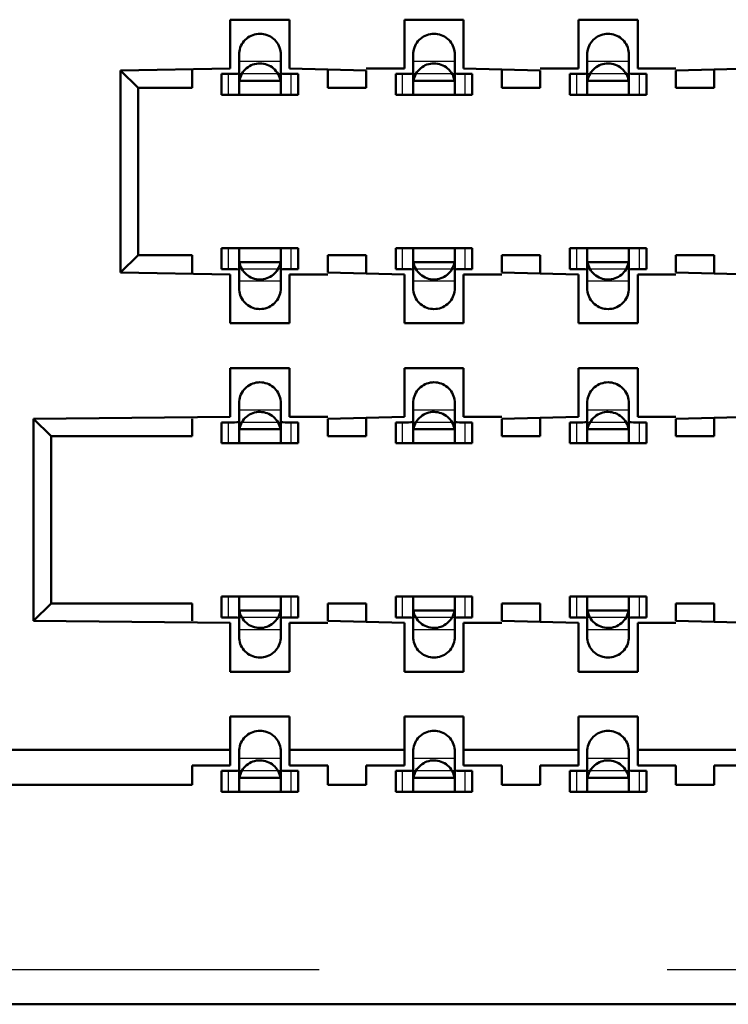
# Model space of a CAD drawing. Header units: inches. Extents: x -1.57 to 1.57, y -0.29 to 0.29.
# Tile 2 of 45: x -1.29 to -1.09, y -0.29 to -0.01. Entities that reach past the tile are written whole.
import ezdxf

# ---------------------------------------------------------------- set-up
doc = ezdxf.new("R2010")
doc.units = ezdxf.units.IN
doc.header["$MEASUREMENT"] = 0
doc.linetypes.add('Dashed', pattern=[2, 1, -1])
for name, color, linetype, lineweight in [('AM_0', 7, 'Continuous', 50), ('AM_4', 3, 'Continuous', 25), ('AM_9', 6, 'Dashed', 25)]:
    doc.layers.add(name, color=color, linetype=linetype, lineweight=lineweight)

# ---------------------------------------------------------------- blocks, each defined once
blk = doc.blocks.new('3_SEAM_50_03_5_L_10_1_A_K_TR_conn_0_in_SEAM_50_03_5_S_10_2_A_K_TR_4')
at = {"layer": 'AM_0', "ltscale": 0.006065}
for p, q in [((-1.231, -0.02785), (-1.231, -0.01651)), ((-1.219, -0.01651), (-1.219, -0.02785)), ((-1.181, -0.02785), (-1.181, -0.01651)), ((-1.169, -0.01651), (-1.169, -0.02785)), ((-1.131, -0.02785), (-1.131, -0.01651)), ((-1.119, -0.01651), (-1.119, -0.02785)), ((-1.23228, -0.022), (-1.236, -0.022)), ((-1.236, -0.028), (-1.236, -0.022)), ((-1.214, -0.022), (-1.21772, -0.022)), ((-1.214, -0.028), (-1.214, -0.022)), ((-1.18228, -0.022), (-1.186, -0.022)), ((-1.186, -0.028), (-1.186, -0.022)), ((-1.164, -0.022), (-1.16772, -0.022)), ((-1.164, -0.028), (-1.164, -0.022)), ((-1.13228, -0.022), (-1.136, -0.022)), ((-1.136, -0.028), (-1.136, -0.022)), ((-1.114, -0.022), (-1.11772, -0.022)), ((-1.114, -0.028), (-1.114, -0.022)), ((-1.21908, -0.024), (-1.23092, -0.024)), ((-1.16908, -0.024), (-1.18092, -0.024)), ((-1.11908, -0.024), (-1.13092, -0.024)), ((-1.236, -0.028), (-1.214, -0.028)), ((-1.186, -0.028), (-1.164, -0.028)), ((-1.136, -0.028), (-1.114, -0.028)), ((-1.214, -0.072), (-1.236, -0.072)), ((-1.236, -0.078), (-1.236, -0.072)), ((-1.231, -0.08349), (-1.231, -0.07215)), ((-1.219, -0.07215), (-1.219, -0.08349)), ((-1.214, -0.078), (-1.214, -0.072)), ((-1.186, -0.078), (-1.186, -0.072)), ((-1.164, -0.072), (-1.186, -0.072)), ((-1.181, -0.08349), (-1.181, -0.07215)), ((-1.169, -0.07215), (-1.169, -0.08349)), ((-1.164, -0.078), (-1.164, -0.072)), ((-1.136, -0.078), (-1.136, -0.072)), ((-1.114, -0.072), (-1.136, -0.072)), ((-1.131, -0.08349), (-1.131, -0.07215)), ((-1.119, -0.07215), (-1.119, -0.08349)), ((-1.114, -0.078), (-1.114, -0.072)), ((-1.21908, -0.076), (-1.23092, -0.076)), ((-1.16908, -0.076), (-1.18092, -0.076)), ((-1.11908, -0.076), (-1.13092, -0.076)), ((-1.236, -0.078), (-1.23228, -0.078)), ((-1.21772, -0.078), (-1.214, -0.078)), ((-1.186, -0.078), (-1.18228, -0.078)), ((-1.16772, -0.078), (-1.164, -0.078)), ((-1.136, -0.078), (-1.13228, -0.078)), ((-1.11772, -0.078), (-1.114, -0.078)), ((-1.231, -0.12785), (-1.231, -0.11651)), ((-1.219, -0.11651), (-1.219, -0.12785)), ((-1.181, -0.12785), (-1.181, -0.11651)), ((-1.169, -0.11651), (-1.169, -0.12785)), ((-1.131, -0.12785), (-1.131, -0.11651)), ((-1.119, -0.11651), (-1.119, -0.12785)), ((-1.23228, -0.122), (-1.236, -0.122)), ((-1.236, -0.128), (-1.236, -0.122)), ((-1.21908, -0.124), (-1.23092, -0.124)), ((-1.214, -0.122), (-1.21772, -0.122)), ((-1.214, -0.128), (-1.214, -0.122)), ((-1.18228, -0.122), (-1.186, -0.122)), ((-1.186, -0.128), (-1.186, -0.122)), ((-1.16908, -0.124), (-1.18092, -0.124)), ((-1.164, -0.122), (-1.16772, -0.122)), ((-1.164, -0.128), (-1.164, -0.122)), ((-1.13228, -0.122), (-1.136, -0.122)), ((-1.136, -0.128), (-1.136, -0.122)), ((-1.11908, -0.124), (-1.13092, -0.124)), ((-1.114, -0.122), (-1.11772, -0.122)), ((-1.114, -0.128), (-1.114, -0.122)), ((-1.236, -0.128), (-1.214, -0.128)), ((-1.186, -0.128), (-1.164, -0.128)), ((-1.136, -0.128), (-1.114, -0.128)), ((-1.214, -0.172), (-1.236, -0.172)), ((-1.236, -0.178), (-1.236, -0.172)), ((-1.231, -0.18349), (-1.231, -0.17215)), ((-1.219, -0.17215), (-1.219, -0.18349)), ((-1.214, -0.178), (-1.214, -0.172)), ((-1.164, -0.172), (-1.186, -0.172)), ((-1.186, -0.178), (-1.186, -0.172)), ((-1.181, -0.18349), (-1.181, -0.17215)), ((-1.169, -0.17215), (-1.169, -0.18349)), ((-1.164, -0.178), (-1.164, -0.172)), ((-1.136, -0.178), (-1.136, -0.172)), ((-1.114, -0.172), (-1.136, -0.172)), ((-1.131, -0.18349), (-1.131, -0.17215)), ((-1.119, -0.17215), (-1.119, -0.18349)), ((-1.114, -0.178), (-1.114, -0.172)), ((-1.236, -0.178), (-1.23228, -0.178)), ((-1.21908, -0.176), (-1.23092, -0.176)), ((-1.21772, -0.178), (-1.214, -0.178)), ((-1.186, -0.178), (-1.18228, -0.178)), ((-1.16908, -0.176), (-1.18092, -0.176)), ((-1.16772, -0.178), (-1.164, -0.178)), ((-1.136, -0.178), (-1.13228, -0.178)), ((-1.11908, -0.176), (-1.13092, -0.176)), ((-1.11772, -0.178), (-1.114, -0.178)), ((-1.231, -0.22785), (-1.231, -0.21651)), ((-1.219, -0.21651), (-1.219, -0.22785)), ((-1.181, -0.22785), (-1.181, -0.21651)), ((-1.169, -0.21651), (-1.169, -0.22785)), ((-1.131, -0.22785), (-1.131, -0.21651)), ((-1.119, -0.21651), (-1.119, -0.22785)), ((-1.23228, -0.222), (-1.236, -0.222)), ((-1.236, -0.228), (-1.236, -0.222)), ((-1.214, -0.222), (-1.21772, -0.222)), ((-1.214, -0.228), (-1.214, -0.222)), ((-1.18228, -0.222), (-1.186, -0.222)), ((-1.186, -0.228), (-1.186, -0.222)), ((-1.164, -0.222), (-1.16772, -0.222)), ((-1.164, -0.228), (-1.164, -0.222)), ((-1.13228, -0.222), (-1.136, -0.222)), ((-1.136, -0.228), (-1.136, -0.222)), ((-1.114, -0.222), (-1.11772, -0.222)), ((-1.114, -0.228), (-1.114, -0.222)), ((-1.21908, -0.224), (-1.23092, -0.224)), ((-1.16908, -0.224), (-1.18092, -0.224)), ((-1.11908, -0.224), (-1.13092, -0.224)), ((-1.236, -0.228), (-1.214, -0.228)), ((-1.186, -0.228), (-1.164, -0.228)), ((-1.136, -0.228), (-1.114, -0.228))]:
    blk.add_line(p, q, dxfattribs=at)
for points in [[(-1.231, -0.01651), (-1.23098, -0.01599), (-1.23091, -0.01547), (-1.2308, -0.01496), (-1.23064, -0.01446), (-1.23044, -0.01398), (-1.2302, -0.01351), (-1.22991, -0.01307), (-1.2296, -0.01266), (-1.22924, -0.01227), (-1.22886, -0.01192), (-1.22844, -0.0116), (-1.228, -0.01132), (-1.22754, -0.01108), (-1.22705, -0.01088), (-1.22655, -0.01072), (-1.22604, -0.01061), (-1.22552, -0.01054), (-1.225, -0.01051), (-1.22448, -0.01054), (-1.22396, -0.01061), (-1.22345, -0.01072), (-1.22295, -0.01088), (-1.22246, -0.01108), (-1.222, -0.01132), (-1.22156, -0.0116), (-1.22114, -0.01192), (-1.22076, -0.01227), (-1.2204, -0.01266), (-1.22009, -0.01307), (-1.2198, -0.01351), (-1.21956, -0.01398), (-1.21936, -0.01446), (-1.2192, -0.01496), (-1.21909, -0.01547), (-1.21902, -0.01599), (-1.219, -0.01651)], [(-1.181, -0.01651), (-1.18098, -0.01599), (-1.18091, -0.01547), (-1.1808, -0.01496), (-1.18064, -0.01446), (-1.18044, -0.01398), (-1.1802, -0.01351), (-1.17991, -0.01307), (-1.1796, -0.01266), (-1.17924, -0.01227), (-1.17886, -0.01192), (-1.17844, -0.0116), (-1.178, -0.01132), (-1.17754, -0.01108), (-1.17705, -0.01088), (-1.17655, -0.01072), (-1.17604, -0.01061), (-1.17552, -0.01054), (-1.175, -0.01051), (-1.17448, -0.01054), (-1.17396, -0.01061), (-1.17345, -0.01072), (-1.17295, -0.01088), (-1.17246, -0.01108), (-1.172, -0.01132), (-1.17156, -0.0116), (-1.17114, -0.01192), (-1.17076, -0.01227), (-1.1704, -0.01266), (-1.17009, -0.01307), (-1.1698, -0.01351), (-1.16956, -0.01398), (-1.16936, -0.01446), (-1.1692, -0.01496), (-1.16909, -0.01547), (-1.16902, -0.01599), (-1.169, -0.01651)], [(-1.131, -0.01651), (-1.13098, -0.01599), (-1.13091, -0.01547), (-1.1308, -0.01496), (-1.13064, -0.01446), (-1.13044, -0.01398), (-1.1302, -0.01351), (-1.12991, -0.01307), (-1.1296, -0.01266), (-1.12924, -0.01227), (-1.12886, -0.01192), (-1.12844, -0.0116), (-1.128, -0.01132), (-1.12754, -0.01108), (-1.12705, -0.01088), (-1.12655, -0.01072), (-1.12604, -0.01061), (-1.12552, -0.01054), (-1.125, -0.01051), (-1.12448, -0.01054), (-1.12396, -0.01061), (-1.12345, -0.01072), (-1.12295, -0.01088), (-1.12246, -0.01108), (-1.122, -0.01132), (-1.12156, -0.0116), (-1.12114, -0.01192), (-1.12076, -0.01227), (-1.1204, -0.01266), (-1.12009, -0.01307), (-1.1198, -0.01351), (-1.11956, -0.01398), (-1.11936, -0.01446), (-1.1192, -0.01496), (-1.11909, -0.01547), (-1.11902, -0.01599), (-1.119, -0.01651)], [(-1.21908, -0.024), (-1.21919, -0.02349), (-1.21935, -0.02299), (-1.21954, -0.0225), (-1.21978, -0.02204), (-1.22006, -0.02159), (-1.22038, -0.02118), (-1.22073, -0.02079), (-1.22111, -0.02043), (-1.22152, -0.02011), (-1.22196, -0.01983), (-1.22243, -0.01958), (-1.22291, -0.01938), (-1.22341, -0.01922), (-1.22392, -0.0191), (-1.22443, -0.01903), (-1.22496, -0.019), (-1.22548, -0.01902), (-1.226, -0.01908), (-1.22651, -0.01919), (-1.22701, -0.01935), (-1.2275, -0.01954), (-1.22796, -0.01978), (-1.22841, -0.02006), (-1.22882, -0.02038), (-1.22921, -0.02073), (-1.22957, -0.02111), (-1.22989, -0.02152), (-1.23017, -0.02196), (-1.23042, -0.02243), (-1.23062, -0.02291), (-1.23078, -0.02341), (-1.2309, -0.02392), (-1.23092, -0.024)], [(-1.16908, -0.024), (-1.16919, -0.02349), (-1.16935, -0.02299), (-1.16954, -0.0225), (-1.16978, -0.02204), (-1.17006, -0.02159), (-1.17038, -0.02118), (-1.17073, -0.02079), (-1.17111, -0.02043), (-1.17152, -0.02011), (-1.17196, -0.01983), (-1.17243, -0.01958), (-1.17291, -0.01938), (-1.17341, -0.01922), (-1.17392, -0.0191), (-1.17443, -0.01903), (-1.17496, -0.019), (-1.17548, -0.01902), (-1.176, -0.01908), (-1.17651, -0.01919), (-1.17701, -0.01935), (-1.1775, -0.01954), (-1.17796, -0.01978), (-1.17841, -0.02006), (-1.17882, -0.02038), (-1.17921, -0.02073), (-1.17957, -0.02111), (-1.17989, -0.02152), (-1.18017, -0.02196), (-1.18042, -0.02243), (-1.18062, -0.02291), (-1.18078, -0.02341), (-1.1809, -0.02392), (-1.18092, -0.024)], [(-1.11908, -0.024), (-1.11919, -0.02349), (-1.11935, -0.02299), (-1.11954, -0.0225), (-1.11978, -0.02204), (-1.12006, -0.02159), (-1.12038, -0.02118), (-1.12073, -0.02079), (-1.12111, -0.02043), (-1.12152, -0.02011), (-1.12196, -0.01983), (-1.12243, -0.01958), (-1.12291, -0.01938), (-1.12341, -0.01922), (-1.12392, -0.0191), (-1.12443, -0.01903), (-1.12496, -0.019), (-1.12548, -0.01902), (-1.126, -0.01908), (-1.12651, -0.01919), (-1.12701, -0.01935), (-1.1275, -0.01954), (-1.12796, -0.01978), (-1.12841, -0.02006), (-1.12882, -0.02038), (-1.12921, -0.02073), (-1.12957, -0.02111), (-1.12989, -0.02152), (-1.13017, -0.02196), (-1.13042, -0.02243), (-1.13062, -0.02291), (-1.13078, -0.02341), (-1.1309, -0.02392), (-1.13092, -0.024)], [(-1.23228, -0.022), (-1.23157, -0.02198), (-1.23113, -0.02189), (-1.231, -0.02175)], [(-1.219, -0.02175), (-1.21884, -0.02191), (-1.21837, -0.02198), (-1.21772, -0.022)], [(-1.18228, -0.022), (-1.18157, -0.02198), (-1.18113, -0.02189), (-1.181, -0.02175)], [(-1.169, -0.02175), (-1.16884, -0.02191), (-1.16837, -0.02198), (-1.16772, -0.022)], [(-1.13228, -0.022), (-1.13157, -0.02198), (-1.13113, -0.02189), (-1.131, -0.02175)], [(-1.119, -0.02175), (-1.11884, -0.02191), (-1.11837, -0.02198), (-1.11772, -0.022)], [(-1.23211, -0.028), (-1.23145, -0.02798), (-1.23107, -0.02792), (-1.231, -0.02785)], [(-1.219, -0.02785), (-1.21883, -0.02795), (-1.21835, -0.02799), (-1.21789, -0.028)], [(-1.18211, -0.028), (-1.18145, -0.02798), (-1.18107, -0.02792), (-1.181, -0.02785)], [(-1.169, -0.02785), (-1.16883, -0.02795), (-1.16835, -0.02799), (-1.16789, -0.028)], [(-1.13211, -0.028), (-1.13145, -0.02798), (-1.13107, -0.02792), (-1.131, -0.02785)], [(-1.119, -0.02785), (-1.11883, -0.02795), (-1.11835, -0.02799), (-1.11789, -0.028)], [(-1.231, -0.07215), (-1.23117, -0.07205), (-1.23165, -0.07201), (-1.23211, -0.072)], [(-1.21789, -0.072), (-1.21855, -0.07202), (-1.21893, -0.07208), (-1.219, -0.07215)], [(-1.181, -0.07215), (-1.18117, -0.07205), (-1.18165, -0.07201), (-1.18211, -0.072)], [(-1.16789, -0.072), (-1.16855, -0.07202), (-1.16893, -0.07208), (-1.169, -0.07215)], [(-1.131, -0.07215), (-1.13117, -0.07205), (-1.13165, -0.07201), (-1.13211, -0.072)], [(-1.11789, -0.072), (-1.11855, -0.07202), (-1.11893, -0.07208), (-1.119, -0.07215)], [(-1.23092, -0.076), (-1.23081, -0.07651), (-1.23065, -0.07701), (-1.23046, -0.0775), (-1.23022, -0.07796), (-1.22994, -0.07841), (-1.22962, -0.07882), (-1.22927, -0.07921), (-1.22889, -0.07957), (-1.22848, -0.07989), (-1.22804, -0.08017), (-1.22757, -0.08042), (-1.22709, -0.08062), (-1.22659, -0.08078), (-1.22608, -0.0809), (-1.22557, -0.08097), (-1.22504, -0.081), (-1.22452, -0.08098), (-1.224, -0.08092), (-1.22349, -0.08081), (-1.22299, -0.08065), (-1.2225, -0.08046), (-1.22204, -0.08022), (-1.22159, -0.07994), (-1.22118, -0.07962), (-1.22079, -0.07927), (-1.22043, -0.07889), (-1.22011, -0.07848), (-1.21983, -0.07804), (-1.21958, -0.07757), (-1.21938, -0.07709), (-1.21922, -0.07659), (-1.2191, -0.07608), (-1.21908, -0.076)], [(-1.18092, -0.076), (-1.18081, -0.07651), (-1.18065, -0.07701), (-1.18046, -0.0775), (-1.18022, -0.07796), (-1.17994, -0.07841), (-1.17962, -0.07882), (-1.17927, -0.07921), (-1.17889, -0.07957), (-1.17848, -0.07989), (-1.17804, -0.08017), (-1.17757, -0.08042), (-1.17709, -0.08062), (-1.17659, -0.08078), (-1.17608, -0.0809), (-1.17557, -0.08097), (-1.17504, -0.081), (-1.17452, -0.08098), (-1.174, -0.08092), (-1.17349, -0.08081), (-1.17299, -0.08065), (-1.1725, -0.08046), (-1.17204, -0.08022), (-1.17159, -0.07994), (-1.17118, -0.07962), (-1.17079, -0.07927), (-1.17043, -0.07889), (-1.17011, -0.07848), (-1.16983, -0.07804), (-1.16958, -0.07757), (-1.16938, -0.07709), (-1.16922, -0.07659), (-1.1691, -0.07608), (-1.16908, -0.076)], [(-1.13092, -0.076), (-1.13081, -0.07651), (-1.13065, -0.07701), (-1.13046, -0.0775), (-1.13022, -0.07796), (-1.12994, -0.07841), (-1.12962, -0.07882), (-1.12927, -0.07921), (-1.12889, -0.07957), (-1.12848, -0.07989), (-1.12804, -0.08017), (-1.12757, -0.08042), (-1.12709, -0.08062), (-1.12659, -0.08078), (-1.12608, -0.0809), (-1.12557, -0.08097), (-1.12504, -0.081), (-1.12452, -0.08098), (-1.124, -0.08092), (-1.12349, -0.08081), (-1.12299, -0.08065), (-1.1225, -0.08046), (-1.12204, -0.08022), (-1.12159, -0.07994), (-1.12118, -0.07962), (-1.12079, -0.07927), (-1.12043, -0.07889), (-1.12011, -0.07848), (-1.11983, -0.07804), (-1.11958, -0.07757), (-1.11938, -0.07709), (-1.11922, -0.07659), (-1.1191, -0.07608), (-1.11908, -0.076)], [(-1.231, -0.07825), (-1.23116, -0.07809), (-1.23163, -0.07802), (-1.23228, -0.078)], [(-1.21772, -0.078), (-1.21843, -0.07802), (-1.21887, -0.07811), (-1.219, -0.07825)], [(-1.181, -0.07825), (-1.18116, -0.07809), (-1.18163, -0.07802), (-1.18228, -0.078)], [(-1.16772, -0.078), (-1.16843, -0.07802), (-1.16887, -0.07811), (-1.169, -0.07825)], [(-1.131, -0.07825), (-1.13116, -0.07809), (-1.13163, -0.07802), (-1.13228, -0.078)], [(-1.11772, -0.078), (-1.11843, -0.07802), (-1.11887, -0.07811), (-1.119, -0.07825)], [(-1.219, -0.08349), (-1.21902, -0.08401), (-1.21909, -0.08453), (-1.2192, -0.08504), (-1.21936, -0.08554), (-1.21956, -0.08602), (-1.2198, -0.08649), (-1.22009, -0.08693), (-1.2204, -0.08734), (-1.22076, -0.08773), (-1.22114, -0.08808), (-1.22156, -0.0884), (-1.222, -0.08868), (-1.22246, -0.08892), (-1.22295, -0.08912), (-1.22345, -0.08928), (-1.22396, -0.08939), (-1.22448, -0.08946), (-1.225, -0.08949), (-1.22552, -0.08946), (-1.22604, -0.08939), (-1.22655, -0.08928), (-1.22705, -0.08912), (-1.22754, -0.08892), (-1.228, -0.08868), (-1.22844, -0.0884), (-1.22886, -0.08808), (-1.22924, -0.08773), (-1.2296, -0.08734), (-1.22991, -0.08693), (-1.2302, -0.08649), (-1.23044, -0.08602), (-1.23064, -0.08554), (-1.2308, -0.08504), (-1.23091, -0.08453), (-1.23098, -0.08401), (-1.231, -0.08349)], [(-1.169, -0.08349), (-1.16902, -0.08401), (-1.16909, -0.08453), (-1.1692, -0.08504), (-1.16936, -0.08554), (-1.16956, -0.08602), (-1.1698, -0.08649), (-1.17009, -0.08693), (-1.1704, -0.08734), (-1.17076, -0.08773), (-1.17114, -0.08808), (-1.17156, -0.0884), (-1.172, -0.08868), (-1.17246, -0.08892), (-1.17295, -0.08912), (-1.17345, -0.08928), (-1.17396, -0.08939), (-1.17448, -0.08946), (-1.175, -0.08949), (-1.17552, -0.08946), (-1.17604, -0.08939), (-1.17655, -0.08928), (-1.17705, -0.08912), (-1.17754, -0.08892), (-1.178, -0.08868), (-1.17844, -0.0884), (-1.17886, -0.08808), (-1.17924, -0.08773), (-1.1796, -0.08734), (-1.17991, -0.08693), (-1.1802, -0.08649), (-1.18044, -0.08602), (-1.18064, -0.08554), (-1.1808, -0.08504), (-1.18091, -0.08453), (-1.18098, -0.08401), (-1.181, -0.08349)], [(-1.119, -0.08349), (-1.11902, -0.08401), (-1.11909, -0.08453), (-1.1192, -0.08504), (-1.11936, -0.08554), (-1.11956, -0.08602), (-1.1198, -0.08649), (-1.12009, -0.08693), (-1.1204, -0.08734), (-1.12076, -0.08773), (-1.12114, -0.08808), (-1.12156, -0.0884), (-1.122, -0.08868), (-1.12246, -0.08892), (-1.12295, -0.08912), (-1.12345, -0.08928), (-1.12396, -0.08939), (-1.12448, -0.08946), (-1.125, -0.08949), (-1.12552, -0.08946), (-1.12604, -0.08939), (-1.12655, -0.08928), (-1.12705, -0.08912), (-1.12754, -0.08892), (-1.128, -0.08868), (-1.12844, -0.0884), (-1.12886, -0.08808), (-1.12924, -0.08773), (-1.1296, -0.08734), (-1.12991, -0.08693), (-1.1302, -0.08649), (-1.13044, -0.08602), (-1.13064, -0.08554), (-1.1308, -0.08504), (-1.13091, -0.08453), (-1.13098, -0.08401), (-1.131, -0.08349)], [(-1.231, -0.11651), (-1.23098, -0.11599), (-1.23091, -0.11547), (-1.2308, -0.11496), (-1.23064, -0.11446), (-1.23044, -0.11398), (-1.2302, -0.11351), (-1.22991, -0.11307), (-1.2296, -0.11266), (-1.22924, -0.11227), (-1.22886, -0.11192), (-1.22844, -0.1116), (-1.228, -0.11132), (-1.22754, -0.11108), (-1.22705, -0.11088), (-1.22655, -0.11072), (-1.22604, -0.11061), (-1.22552, -0.11054), (-1.225, -0.11051), (-1.22448, -0.11054), (-1.22396, -0.11061), (-1.22345, -0.11072), (-1.22295, -0.11088), (-1.22246, -0.11108), (-1.222, -0.11132), (-1.22156, -0.1116), (-1.22114, -0.11192), (-1.22076, -0.11227), (-1.2204, -0.11266), (-1.22009, -0.11307), (-1.2198, -0.11351), (-1.21956, -0.11398), (-1.21936, -0.11446), (-1.2192, -0.11496), (-1.21909, -0.11547), (-1.21902, -0.11599), (-1.219, -0.11651)], [(-1.181, -0.11651), (-1.18098, -0.11599), (-1.18091, -0.11547), (-1.1808, -0.11496), (-1.18064, -0.11446), (-1.18044, -0.11398), (-1.1802, -0.11351), (-1.17991, -0.11307), (-1.1796, -0.11266), (-1.17924, -0.11227), (-1.17886, -0.11192), (-1.17844, -0.1116), (-1.178, -0.11132), (-1.17754, -0.11108), (-1.17705, -0.11088), (-1.17655, -0.11072), (-1.17604, -0.11061), (-1.17552, -0.11054), (-1.175, -0.11051), (-1.17448, -0.11054), (-1.17396, -0.11061), (-1.17345, -0.11072), (-1.17295, -0.11088), (-1.17246, -0.11108), (-1.172, -0.11132), (-1.17156, -0.1116), (-1.17114, -0.11192), (-1.17076, -0.11227), (-1.1704, -0.11266), (-1.17009, -0.11307), (-1.1698, -0.11351), (-1.16956, -0.11398), (-1.16936, -0.11446), (-1.1692, -0.11496), (-1.16909, -0.11547), (-1.16902, -0.11599), (-1.169, -0.11651)], [(-1.131, -0.11651), (-1.13098, -0.11599), (-1.13091, -0.11547), (-1.1308, -0.11496), (-1.13064, -0.11446), (-1.13044, -0.11398), (-1.1302, -0.11351), (-1.12991, -0.11307), (-1.1296, -0.11266), (-1.12924, -0.11227), (-1.12886, -0.11192), (-1.12844, -0.1116), (-1.128, -0.11132), (-1.12754, -0.11108), (-1.12705, -0.11088), (-1.12655, -0.11072), (-1.12604, -0.11061), (-1.12552, -0.11054), (-1.125, -0.11051), (-1.12448, -0.11054), (-1.12396, -0.11061), (-1.12345, -0.11072), (-1.12295, -0.11088), (-1.12246, -0.11108), (-1.122, -0.11132), (-1.12156, -0.1116), (-1.12114, -0.11192), (-1.12076, -0.11227), (-1.1204, -0.11266), (-1.12009, -0.11307), (-1.1198, -0.11351), (-1.11956, -0.11398), (-1.11936, -0.11446), (-1.1192, -0.11496), (-1.11909, -0.11547), (-1.11902, -0.11599), (-1.119, -0.11651)], [(-1.21908, -0.124), (-1.21919, -0.12349), (-1.21935, -0.12299), (-1.21954, -0.1225), (-1.21978, -0.12204), (-1.22006, -0.12159), (-1.22038, -0.12118), (-1.22073, -0.12079), (-1.22111, -0.12043), (-1.22152, -0.12011), (-1.22196, -0.11983), (-1.22243, -0.11958), (-1.22291, -0.11938), (-1.22341, -0.11922), (-1.22392, -0.1191), (-1.22443, -0.11903), (-1.22496, -0.119), (-1.22548, -0.11902), (-1.226, -0.11908), (-1.22651, -0.11919), (-1.22701, -0.11935), (-1.2275, -0.11954), (-1.22796, -0.11978), (-1.22841, -0.12006), (-1.22882, -0.12038), (-1.22921, -0.12073), (-1.22957, -0.12111), (-1.22989, -0.12152), (-1.23017, -0.12196), (-1.23042, -0.12243), (-1.23062, -0.12291), (-1.23078, -0.12341), (-1.2309, -0.12392), (-1.23092, -0.124)], [(-1.16908, -0.124), (-1.16919, -0.12349), (-1.16935, -0.12299), (-1.16954, -0.1225), (-1.16978, -0.12204), (-1.17006, -0.12159), (-1.17038, -0.12118), (-1.17073, -0.12079), (-1.17111, -0.12043), (-1.17152, -0.12011), (-1.17196, -0.11983), (-1.17243, -0.11958), (-1.17291, -0.11938), (-1.17341, -0.11922), (-1.17392, -0.1191), (-1.17443, -0.11903), (-1.17496, -0.119), (-1.17548, -0.11902), (-1.176, -0.11908), (-1.17651, -0.11919), (-1.17701, -0.11935), (-1.1775, -0.11954), (-1.17796, -0.11978), (-1.17841, -0.12006), (-1.17882, -0.12038), (-1.17921, -0.12073), (-1.17957, -0.12111), (-1.17989, -0.12152), (-1.18017, -0.12196), (-1.18042, -0.12243), (-1.18062, -0.12291), (-1.18078, -0.12341), (-1.1809, -0.12392), (-1.18092, -0.124)], [(-1.11908, -0.124), (-1.11919, -0.12349), (-1.11935, -0.12299), (-1.11954, -0.1225), (-1.11978, -0.12204), (-1.12006, -0.12159), (-1.12038, -0.12118), (-1.12073, -0.12079), (-1.12111, -0.12043), (-1.12152, -0.12011), (-1.12196, -0.11983), (-1.12243, -0.11958), (-1.12291, -0.11938), (-1.12341, -0.11922), (-1.12392, -0.1191), (-1.12443, -0.11903), (-1.12496, -0.119), (-1.12548, -0.11902), (-1.126, -0.11908), (-1.12651, -0.11919), (-1.12701, -0.11935), (-1.1275, -0.11954), (-1.12796, -0.11978), (-1.12841, -0.12006), (-1.12882, -0.12038), (-1.12921, -0.12073), (-1.12957, -0.12111), (-1.12989, -0.12152), (-1.13017, -0.12196), (-1.13042, -0.12243), (-1.13062, -0.12291), (-1.13078, -0.12341), (-1.1309, -0.12392), (-1.13092, -0.124)], [(-1.23228, -0.122), (-1.23157, -0.12198), (-1.23113, -0.12189), (-1.231, -0.12175)], [(-1.219, -0.12175), (-1.21884, -0.12191), (-1.21837, -0.12198), (-1.21772, -0.122)], [(-1.18228, -0.122), (-1.18157, -0.12198), (-1.18113, -0.12189), (-1.181, -0.12175)], [(-1.169, -0.12175), (-1.16884, -0.12191), (-1.16837, -0.12198), (-1.16772, -0.122)], [(-1.13228, -0.122), (-1.13157, -0.12198), (-1.13113, -0.12189), (-1.131, -0.12175)], [(-1.119, -0.12175), (-1.11884, -0.12191), (-1.11837, -0.12198), (-1.11772, -0.122)], [(-1.23211, -0.128), (-1.23145, -0.12798), (-1.23107, -0.12792), (-1.231, -0.12785)], [(-1.219, -0.12785), (-1.21883, -0.12795), (-1.21835, -0.12799), (-1.21789, -0.128)], [(-1.18211, -0.128), (-1.18145, -0.12798), (-1.18107, -0.12792), (-1.181, -0.12785)], [(-1.169, -0.12785), (-1.16883, -0.12795), (-1.16835, -0.12799), (-1.16789, -0.128)], [(-1.13211, -0.128), (-1.13145, -0.12798), (-1.13107, -0.12792), (-1.131, -0.12785)], [(-1.119, -0.12785), (-1.11883, -0.12795), (-1.11835, -0.12799), (-1.11789, -0.128)], [(-1.231, -0.17215), (-1.23117, -0.17205), (-1.23165, -0.17201), (-1.23211, -0.172)], [(-1.21789, -0.172), (-1.21855, -0.17202), (-1.21893, -0.17208), (-1.219, -0.17215)], [(-1.181, -0.17215), (-1.18117, -0.17205), (-1.18165, -0.17201), (-1.18211, -0.172)], [(-1.16789, -0.172), (-1.16855, -0.17202), (-1.16893, -0.17208), (-1.169, -0.17215)], [(-1.131, -0.17215), (-1.13117, -0.17205), (-1.13165, -0.17201), (-1.13211, -0.172)], [(-1.11789, -0.172), (-1.11855, -0.17202), (-1.11893, -0.17208), (-1.119, -0.17215)], [(-1.231, -0.17825), (-1.23116, -0.17809), (-1.23163, -0.17802), (-1.23228, -0.178)], [(-1.23092, -0.176), (-1.23081, -0.17651), (-1.23065, -0.17701), (-1.23046, -0.1775), (-1.23022, -0.17796), (-1.22994, -0.17841), (-1.22962, -0.17882), (-1.22927, -0.17921), (-1.22889, -0.17957), (-1.22848, -0.17989), (-1.22804, -0.18017), (-1.22757, -0.18042), (-1.22709, -0.18062), (-1.22659, -0.18078), (-1.22608, -0.1809), (-1.22557, -0.18097), (-1.22504, -0.181), (-1.22452, -0.18098), (-1.224, -0.18092), (-1.22349, -0.18081), (-1.22299, -0.18065), (-1.2225, -0.18046), (-1.22204, -0.18022), (-1.22159, -0.17994), (-1.22118, -0.17962), (-1.22079, -0.17927), (-1.22043, -0.17889), (-1.22011, -0.17848), (-1.21983, -0.17804), (-1.21958, -0.17757), (-1.21938, -0.17709), (-1.21922, -0.17659), (-1.2191, -0.17608), (-1.21908, -0.176)], [(-1.21772, -0.178), (-1.21843, -0.17802), (-1.21887, -0.17811), (-1.219, -0.17825)], [(-1.181, -0.17825), (-1.18116, -0.17809), (-1.18163, -0.17802), (-1.18228, -0.178)], [(-1.18092, -0.176), (-1.18081, -0.17651), (-1.18065, -0.17701), (-1.18046, -0.1775), (-1.18022, -0.17796), (-1.17994, -0.17841), (-1.17962, -0.17882), (-1.17927, -0.17921), (-1.17889, -0.17957), (-1.17848, -0.17989), (-1.17804, -0.18017), (-1.17757, -0.18042), (-1.17709, -0.18062), (-1.17659, -0.18078), (-1.17608, -0.1809), (-1.17557, -0.18097), (-1.17504, -0.181), (-1.17452, -0.18098), (-1.174, -0.18092), (-1.17349, -0.18081), (-1.17299, -0.18065), (-1.1725, -0.18046), (-1.17204, -0.18022), (-1.17159, -0.17994), (-1.17118, -0.17962), (-1.17079, -0.17927), (-1.17043, -0.17889), (-1.17011, -0.17848), (-1.16983, -0.17804), (-1.16958, -0.17757), (-1.16938, -0.17709), (-1.16922, -0.17659), (-1.1691, -0.17608), (-1.16908, -0.176)], [(-1.16772, -0.178), (-1.16843, -0.17802), (-1.16887, -0.17811), (-1.169, -0.17825)], [(-1.131, -0.17825), (-1.13116, -0.17809), (-1.13163, -0.17802), (-1.13228, -0.178)], [(-1.13092, -0.176), (-1.13081, -0.17651), (-1.13065, -0.17701), (-1.13046, -0.1775), (-1.13022, -0.17796), (-1.12994, -0.17841), (-1.12962, -0.17882), (-1.12927, -0.17921), (-1.12889, -0.17957), (-1.12848, -0.17989), (-1.12804, -0.18017), (-1.12757, -0.18042), (-1.12709, -0.18062), (-1.12659, -0.18078), (-1.12608, -0.1809), (-1.12557, -0.18097), (-1.12504, -0.181), (-1.12452, -0.18098), (-1.124, -0.18092), (-1.12349, -0.18081), (-1.12299, -0.18065), (-1.1225, -0.18046), (-1.12204, -0.18022), (-1.12159, -0.17994), (-1.12118, -0.17962), (-1.12079, -0.17927), (-1.12043, -0.17889), (-1.12011, -0.17848), (-1.11983, -0.17804), (-1.11958, -0.17757), (-1.11938, -0.17709), (-1.11922, -0.17659), (-1.1191, -0.17608), (-1.11908, -0.176)], [(-1.11772, -0.178), (-1.11843, -0.17802), (-1.11887, -0.17811), (-1.119, -0.17825)], [(-1.219, -0.18349), (-1.21902, -0.18401), (-1.21909, -0.18453), (-1.2192, -0.18504), (-1.21936, -0.18554), (-1.21956, -0.18602), (-1.2198, -0.18649), (-1.22009, -0.18693), (-1.2204, -0.18734), (-1.22076, -0.18773), (-1.22114, -0.18808), (-1.22156, -0.1884), (-1.222, -0.18868), (-1.22246, -0.18892), (-1.22295, -0.18912), (-1.22345, -0.18928), (-1.22396, -0.18939), (-1.22448, -0.18946), (-1.225, -0.18949), (-1.22552, -0.18946), (-1.22604, -0.18939), (-1.22655, -0.18928), (-1.22705, -0.18912), (-1.22754, -0.18892), (-1.228, -0.18868), (-1.22844, -0.1884), (-1.22886, -0.18808), (-1.22924, -0.18773), (-1.2296, -0.18734), (-1.22991, -0.18693), (-1.2302, -0.18649), (-1.23044, -0.18602), (-1.23064, -0.18554), (-1.2308, -0.18504), (-1.23091, -0.18453), (-1.23098, -0.18401), (-1.231, -0.18349)], [(-1.169, -0.18349), (-1.16902, -0.18401), (-1.16909, -0.18453), (-1.1692, -0.18504), (-1.16936, -0.18554), (-1.16956, -0.18602), (-1.1698, -0.18649), (-1.17009, -0.18693), (-1.1704, -0.18734), (-1.17076, -0.18773), (-1.17114, -0.18808), (-1.17156, -0.1884), (-1.172, -0.18868), (-1.17246, -0.18892), (-1.17295, -0.18912), (-1.17345, -0.18928), (-1.17396, -0.18939), (-1.17448, -0.18946), (-1.175, -0.18949), (-1.17552, -0.18946), (-1.17604, -0.18939), (-1.17655, -0.18928), (-1.17705, -0.18912), (-1.17754, -0.18892), (-1.178, -0.18868), (-1.17844, -0.1884), (-1.17886, -0.18808), (-1.17924, -0.18773), (-1.1796, -0.18734), (-1.17991, -0.18693), (-1.1802, -0.18649), (-1.18044, -0.18602), (-1.18064, -0.18554), (-1.1808, -0.18504), (-1.18091, -0.18453), (-1.18098, -0.18401), (-1.181, -0.18349)], [(-1.119, -0.18349), (-1.11902, -0.18401), (-1.11909, -0.18453), (-1.1192, -0.18504), (-1.11936, -0.18554), (-1.11956, -0.18602), (-1.1198, -0.18649), (-1.12009, -0.18693), (-1.1204, -0.18734), (-1.12076, -0.18773), (-1.12114, -0.18808), (-1.12156, -0.1884), (-1.122, -0.18868), (-1.12246, -0.18892), (-1.12295, -0.18912), (-1.12345, -0.18928), (-1.12396, -0.18939), (-1.12448, -0.18946), (-1.125, -0.18949), (-1.12552, -0.18946), (-1.12604, -0.18939), (-1.12655, -0.18928), (-1.12705, -0.18912), (-1.12754, -0.18892), (-1.128, -0.18868), (-1.12844, -0.1884), (-1.12886, -0.18808), (-1.12924, -0.18773), (-1.1296, -0.18734), (-1.12991, -0.18693), (-1.1302, -0.18649), (-1.13044, -0.18602), (-1.13064, -0.18554), (-1.1308, -0.18504), (-1.13091, -0.18453), (-1.13098, -0.18401), (-1.131, -0.18349)], [(-1.231, -0.21651), (-1.23098, -0.21599), (-1.23091, -0.21547), (-1.2308, -0.21496), (-1.23064, -0.21446), (-1.23044, -0.21398), (-1.2302, -0.21351), (-1.22991, -0.21307), (-1.2296, -0.21266), (-1.22924, -0.21227), (-1.22886, -0.21192), (-1.22844, -0.2116), (-1.228, -0.21132), (-1.22754, -0.21108), (-1.22705, -0.21088), (-1.22655, -0.21072), (-1.22604, -0.21061), (-1.22552, -0.21054), (-1.225, -0.21051), (-1.22448, -0.21054), (-1.22396, -0.21061), (-1.22345, -0.21072), (-1.22295, -0.21088), (-1.22246, -0.21108), (-1.222, -0.21132), (-1.22156, -0.2116), (-1.22114, -0.21192), (-1.22076, -0.21227), (-1.2204, -0.21266), (-1.22009, -0.21307), (-1.2198, -0.21351), (-1.21956, -0.21398), (-1.21936, -0.21446), (-1.2192, -0.21496), (-1.21909, -0.21547), (-1.21902, -0.21599), (-1.219, -0.21651)], [(-1.181, -0.21651), (-1.18098, -0.21599), (-1.18091, -0.21547), (-1.1808, -0.21496), (-1.18064, -0.21446), (-1.18044, -0.21398), (-1.1802, -0.21351), (-1.17991, -0.21307), (-1.1796, -0.21266), (-1.17924, -0.21227), (-1.17886, -0.21192), (-1.17844, -0.2116), (-1.178, -0.21132), (-1.17754, -0.21108), (-1.17705, -0.21088), (-1.17655, -0.21072), (-1.17604, -0.21061), (-1.17552, -0.21054), (-1.175, -0.21051), (-1.17448, -0.21054), (-1.17396, -0.21061), (-1.17345, -0.21072), (-1.17295, -0.21088), (-1.17246, -0.21108), (-1.172, -0.21132), (-1.17156, -0.2116), (-1.17114, -0.21192), (-1.17076, -0.21227), (-1.1704, -0.21266), (-1.17009, -0.21307), (-1.1698, -0.21351), (-1.16956, -0.21398), (-1.16936, -0.21446), (-1.1692, -0.21496), (-1.16909, -0.21547), (-1.16902, -0.21599), (-1.169, -0.21651)], [(-1.131, -0.21651), (-1.13098, -0.21599), (-1.13091, -0.21547), (-1.1308, -0.21496), (-1.13064, -0.21446), (-1.13044, -0.21398), (-1.1302, -0.21351), (-1.12991, -0.21307), (-1.1296, -0.21266), (-1.12924, -0.21227), (-1.12886, -0.21192), (-1.12844, -0.2116), (-1.128, -0.21132), (-1.12754, -0.21108), (-1.12705, -0.21088), (-1.12655, -0.21072), (-1.12604, -0.21061), (-1.12552, -0.21054), (-1.125, -0.21051), (-1.12448, -0.21054), (-1.12396, -0.21061), (-1.12345, -0.21072), (-1.12295, -0.21088), (-1.12246, -0.21108), (-1.122, -0.21132), (-1.12156, -0.2116), (-1.12114, -0.21192), (-1.12076, -0.21227), (-1.1204, -0.21266), (-1.12009, -0.21307), (-1.1198, -0.21351), (-1.11956, -0.21398), (-1.11936, -0.21446), (-1.1192, -0.21496), (-1.11909, -0.21547), (-1.11902, -0.21599), (-1.119, -0.21651)], [(-1.21908, -0.224), (-1.21919, -0.22349), (-1.21935, -0.22299), (-1.21954, -0.2225), (-1.21978, -0.22204), (-1.22006, -0.22159), (-1.22038, -0.22118), (-1.22073, -0.22079), (-1.22111, -0.22043), (-1.22152, -0.22011), (-1.22196, -0.21983), (-1.22243, -0.21958), (-1.22291, -0.21938), (-1.22341, -0.21922), (-1.22392, -0.2191), (-1.22443, -0.21903), (-1.22496, -0.219), (-1.22548, -0.21902), (-1.226, -0.21908), (-1.22651, -0.21919), (-1.22701, -0.21935), (-1.2275, -0.21954), (-1.22796, -0.21978), (-1.22841, -0.22006), (-1.22882, -0.22038), (-1.22921, -0.22073), (-1.22957, -0.22111), (-1.22989, -0.22152), (-1.23017, -0.22196), (-1.23042, -0.22243), (-1.23062, -0.22291), (-1.23078, -0.22341), (-1.2309, -0.22392), (-1.23092, -0.224)], [(-1.16908, -0.224), (-1.16919, -0.22349), (-1.16935, -0.22299), (-1.16954, -0.2225), (-1.16978, -0.22204), (-1.17006, -0.22159), (-1.17038, -0.22118), (-1.17073, -0.22079), (-1.17111, -0.22043), (-1.17152, -0.22011), (-1.17196, -0.21983), (-1.17243, -0.21958), (-1.17291, -0.21938), (-1.17341, -0.21922), (-1.17392, -0.2191), (-1.17443, -0.21903), (-1.17496, -0.219), (-1.17548, -0.21902), (-1.176, -0.21908), (-1.17651, -0.21919), (-1.17701, -0.21935), (-1.1775, -0.21954), (-1.17796, -0.21978), (-1.17841, -0.22006), (-1.17882, -0.22038), (-1.17921, -0.22073), (-1.17957, -0.22111), (-1.17989, -0.22152), (-1.18017, -0.22196), (-1.18042, -0.22243), (-1.18062, -0.22291), (-1.18078, -0.22341), (-1.1809, -0.22392), (-1.18092, -0.224)], [(-1.11908, -0.224), (-1.11919, -0.22349), (-1.11935, -0.22299), (-1.11954, -0.2225), (-1.11978, -0.22204), (-1.12006, -0.22159), (-1.12038, -0.22118), (-1.12073, -0.22079), (-1.12111, -0.22043), (-1.12152, -0.22011), (-1.12196, -0.21983), (-1.12243, -0.21958), (-1.12291, -0.21938), (-1.12341, -0.21922), (-1.12392, -0.2191), (-1.12443, -0.21903), (-1.12496, -0.219), (-1.12548, -0.21902), (-1.126, -0.21908), (-1.12651, -0.21919), (-1.12701, -0.21935), (-1.1275, -0.21954), (-1.12796, -0.21978), (-1.12841, -0.22006), (-1.12882, -0.22038), (-1.12921, -0.22073), (-1.12957, -0.22111), (-1.12989, -0.22152), (-1.13017, -0.22196), (-1.13042, -0.22243), (-1.13062, -0.22291), (-1.13078, -0.22341), (-1.1309, -0.22392), (-1.13092, -0.224)], [(-1.23228, -0.222), (-1.23157, -0.22198), (-1.23113, -0.22189), (-1.231, -0.22175)], [(-1.219, -0.22175), (-1.21884, -0.22191), (-1.21837, -0.22198), (-1.21772, -0.222)], [(-1.18228, -0.222), (-1.18157, -0.22198), (-1.18113, -0.22189), (-1.181, -0.22175)], [(-1.169, -0.22175), (-1.16884, -0.22191), (-1.16837, -0.22198), (-1.16772, -0.222)], [(-1.13228, -0.222), (-1.13157, -0.22198), (-1.13113, -0.22189), (-1.131, -0.22175)], [(-1.119, -0.22175), (-1.11884, -0.22191), (-1.11837, -0.22198), (-1.11772, -0.222)], [(-1.23211, -0.228), (-1.23145, -0.22798), (-1.23107, -0.22792), (-1.231, -0.22785)], [(-1.219, -0.22785), (-1.21883, -0.22795), (-1.21835, -0.22799), (-1.21789, -0.228)], [(-1.18211, -0.228), (-1.18145, -0.22798), (-1.18107, -0.22792), (-1.181, -0.22785)], [(-1.169, -0.22785), (-1.16883, -0.22795), (-1.16835, -0.22799), (-1.16789, -0.228)], [(-1.13211, -0.228), (-1.13145, -0.22798), (-1.13107, -0.22792), (-1.131, -0.22785)], [(-1.119, -0.22785), (-1.11883, -0.22795), (-1.11835, -0.22799), (-1.11789, -0.228)]]:
    blk.add_lwpolyline(points, dxfattribs=at)
at = {"layer": 'AM_4', "ltscale": 0.006065}
for p, q in [((-1.234, -0.028), (-1.234, -0.022)), ((-1.216, -0.028), (-1.216, -0.022)), ((-1.184, -0.028), (-1.184, -0.022)), ((-1.166, -0.028), (-1.166, -0.022)), ((-1.134, -0.028), (-1.134, -0.022)), ((-1.116, -0.028), (-1.116, -0.022)), ((-1.234, -0.078), (-1.234, -0.072)), ((-1.216, -0.078), (-1.216, -0.072)), ((-1.184, -0.078), (-1.184, -0.072)), ((-1.166, -0.078), (-1.166, -0.072)), ((-1.134, -0.078), (-1.134, -0.072)), ((-1.116, -0.078), (-1.116, -0.072)), ((-1.234, -0.128), (-1.234, -0.122)), ((-1.216, -0.128), (-1.216, -0.122)), ((-1.184, -0.128), (-1.184, -0.122)), ((-1.166, -0.128), (-1.166, -0.122)), ((-1.134, -0.128), (-1.134, -0.122)), ((-1.116, -0.128), (-1.116, -0.122)), ((-1.234, -0.178), (-1.234, -0.172)), ((-1.216, -0.178), (-1.216, -0.172)), ((-1.184, -0.178), (-1.184, -0.172)), ((-1.166, -0.178), (-1.166, -0.172)), ((-1.134, -0.178), (-1.134, -0.172)), ((-1.116, -0.178), (-1.116, -0.172)), ((-1.234, -0.228), (-1.234, -0.222)), ((-1.216, -0.228), (-1.216, -0.222)), ((-1.184, -0.228), (-1.184, -0.222)), ((-1.166, -0.228), (-1.166, -0.222)), ((-1.134, -0.228), (-1.134, -0.222)), ((-1.116, -0.228), (-1.116, -0.222))]:
    blk.add_line(p, q, dxfattribs=at)
at = {"layer": 'AM_9', "ltscale": 0.006065}
for p, q in [((-1.219, -0.01849), (-1.231, -0.01849)), ((-1.169, -0.01849), (-1.181, -0.01849)), ((-1.119, -0.01849), (-1.131, -0.01849)), ((-1.21772, -0.022), (-1.23228, -0.022)), ((-1.16772, -0.022), (-1.18228, -0.022)), ((-1.11772, -0.022), (-1.13228, -0.022)), ((-1.21772, -0.078), (-1.23228, -0.078)), ((-1.16772, -0.078), (-1.18228, -0.078)), ((-1.11772, -0.078), (-1.13228, -0.078)), ((-1.219, -0.08151), (-1.231, -0.08151)), ((-1.169, -0.08151), (-1.181, -0.08151)), ((-1.119, -0.08151), (-1.131, -0.08151)), ((-1.219, -0.11849), (-1.231, -0.11849)), ((-1.169, -0.11849), (-1.181, -0.11849)), ((-1.119, -0.11849), (-1.131, -0.11849)), ((-1.21772, -0.122), (-1.23228, -0.122)), ((-1.16772, -0.122), (-1.18228, -0.122)), ((-1.11772, -0.122), (-1.13228, -0.122)), ((-1.21772, -0.178), (-1.23228, -0.178)), ((-1.16772, -0.178), (-1.18228, -0.178)), ((-1.11772, -0.178), (-1.13228, -0.178)), ((-1.219, -0.18151), (-1.231, -0.18151)), ((-1.169, -0.18151), (-1.181, -0.18151)), ((-1.119, -0.18151), (-1.131, -0.18151)), ((-1.219, -0.21849), (-1.231, -0.21849)), ((-1.169, -0.21849), (-1.181, -0.21849)), ((-1.119, -0.21849), (-1.131, -0.21849)), ((-1.21772, -0.222), (-1.23228, -0.222)), ((-1.16772, -0.222), (-1.18228, -0.222)), ((-1.11772, -0.222), (-1.13228, -0.222)), ((-1.308, -0.279), (1.308, -0.279))]:
    blk.add_line(p, q, dxfattribs=at)
blk = doc.blocks.new('4_SEAM_50_03_5_L_10_1_A_K_TR_body_0_in_SEAM_50_03_5_S_10_2_A_K_TR_4')
at = {"layer": 'AM_0', "ltscale": 0.006206}
for p, q in [((-1.2335, -0.00645), (-1.2335, -0.02045)), ((-1.2165, -0.00645), (-1.2335, -0.00645)), ((-1.2165, -0.02045), (-1.2165, -0.00645)), ((-1.1835, -0.00645), (-1.1835, -0.02045)), ((-1.1665, -0.00645), (-1.1835, -0.00645)), ((-1.1665, -0.02045), (-1.1665, -0.00645)), ((-1.1335, -0.00645), (-1.1335, -0.02045)), ((-1.1165, -0.00645), (-1.1335, -0.00645)), ((-1.1165, -0.02045), (-1.1165, -0.00645)), ((-1.2335, -0.02045), (-1.265, -0.021)), ((-1.26, -0.026), (-1.265, -0.021)), ((-1.265, -0.021), (-1.265, -0.079)), ((-1.2445, -0.021), (-1.2445, -0.026)), ((-1.1945, -0.021), (-1.2165, -0.02045)), ((-1.2055, -0.026), (-1.2055, -0.021)), ((-1.1835, -0.02045), (-1.1945, -0.02045)), ((-1.1945, -0.021), (-1.1945, -0.026)), ((-1.1445, -0.021), (-1.1665, -0.02045)), ((-1.1555, -0.026), (-1.1555, -0.021)), ((-1.1335, -0.02045), (-1.1445, -0.02045)), ((-1.1445, -0.021), (-1.1445, -0.026)), ((-1.1055, -0.02045), (-1.1165, -0.02045)), ((-1.0835, -0.02045), (-1.1055, -0.021)), ((-1.1055, -0.026), (-1.1055, -0.021)), ((-1.0945, -0.021), (-1.0945, -0.026)), ((-1.2445, -0.026), (-1.26, -0.026)), ((-1.26, -0.026), (-1.26, -0.074)), ((-1.1945, -0.026), (-1.2055, -0.026)), ((-1.1445, -0.026), (-1.1555, -0.026)), ((-1.0945, -0.026), (-1.1055, -0.026)), ((-1.26, -0.074), (-1.265, -0.079)), ((-1.26, -0.074), (-1.2445, -0.074)), ((-1.2445, -0.074), (-1.2445, -0.079)), ((-1.2055, -0.079), (-1.2055, -0.074)), ((-1.2055, -0.074), (-1.1945, -0.074)), ((-1.1945, -0.074), (-1.1945, -0.079)), ((-1.1555, -0.079), (-1.1555, -0.074)), ((-1.1555, -0.074), (-1.1445, -0.074)), ((-1.1445, -0.074), (-1.1445, -0.079)), ((-1.1055, -0.079), (-1.1055, -0.074)), ((-1.1055, -0.074), (-1.0945, -0.074)), ((-1.0945, -0.074), (-1.0945, -0.079)), ((-1.265, -0.079), (-1.2335, -0.07955)), ((-1.2055, -0.079), (-1.1835, -0.07955)), ((-1.1555, -0.079), (-1.1335, -0.07955)), ((-1.1055, -0.079), (-1.0835, -0.07955)), ((-1.2335, -0.07955), (-1.2335, -0.09355)), ((-1.2165, -0.07955), (-1.2055, -0.07955)), ((-1.2165, -0.09355), (-1.2165, -0.07955)), ((-1.1835, -0.07955), (-1.1835, -0.09355)), ((-1.1665, -0.07955), (-1.1555, -0.07955)), ((-1.1665, -0.09355), (-1.1665, -0.07955)), ((-1.1335, -0.07955), (-1.1335, -0.09355)), ((-1.1165, -0.07955), (-1.1055, -0.07955)), ((-1.1165, -0.09355), (-1.1165, -0.07955)), ((-1.2335, -0.09355), (-1.2165, -0.09355)), ((-1.1835, -0.09355), (-1.1665, -0.09355)), ((-1.1335, -0.09355), (-1.1165, -0.09355)), ((-1.2335, -0.10645), (-1.2335, -0.12045)), ((-1.2165, -0.10645), (-1.2335, -0.10645)), ((-1.2165, -0.12045), (-1.2165, -0.10645)), ((-1.1835, -0.10645), (-1.1835, -0.12045)), ((-1.1665, -0.10645), (-1.1835, -0.10645)), ((-1.1665, -0.12045), (-1.1665, -0.10645)), ((-1.1335, -0.10645), (-1.1335, -0.12045)), ((-1.1165, -0.10645), (-1.1335, -0.10645)), ((-1.1165, -0.12045), (-1.1165, -0.10645)), ((-1.2335, -0.12045), (-1.29, -0.121)), ((-1.29, -0.121), (-1.29, -0.179)), ((-1.285, -0.126), (-1.29, -0.121)), ((-1.2445, -0.121), (-1.2445, -0.126)), ((-1.2055, -0.12045), (-1.2165, -0.12045)), ((-1.1835, -0.12045), (-1.2055, -0.121)), ((-1.2055, -0.126), (-1.2055, -0.121)), ((-1.1945, -0.121), (-1.1945, -0.126)), ((-1.1555, -0.12045), (-1.1665, -0.12045)), ((-1.1335, -0.12045), (-1.1555, -0.121)), ((-1.1555, -0.126), (-1.1555, -0.121)), ((-1.1445, -0.121), (-1.1445, -0.126)), ((-1.1055, -0.12045), (-1.1165, -0.12045)), ((-1.0835, -0.12045), (-1.1055, -0.121)), ((-1.1055, -0.126), (-1.1055, -0.121)), ((-1.0945, -0.121), (-1.0945, -0.126)), ((-1.2445, -0.126), (-1.285, -0.126)), ((-1.285, -0.126), (-1.285, -0.174)), ((-1.1945, -0.126), (-1.2055, -0.126)), ((-1.1445, -0.126), (-1.1555, -0.126)), ((-1.0945, -0.126), (-1.1055, -0.126)), ((-1.285, -0.174), (-1.29, -0.179)), ((-1.285, -0.174), (-1.2445, -0.174)), ((-1.2445, -0.174), (-1.2445, -0.179)), ((-1.2055, -0.179), (-1.2055, -0.174)), ((-1.2055, -0.174), (-1.1945, -0.174)), ((-1.1945, -0.174), (-1.1945, -0.179)), ((-1.1555, -0.179), (-1.1555, -0.174)), ((-1.1555, -0.174), (-1.1445, -0.174)), ((-1.1445, -0.174), (-1.1445, -0.179)), ((-1.1055, -0.179), (-1.1055, -0.174)), ((-1.1055, -0.174), (-1.0945, -0.174)), ((-1.0945, -0.174), (-1.0945, -0.179)), ((-1.29, -0.179), (-1.2335, -0.17955)), ((-1.2335, -0.17955), (-1.2335, -0.19355)), ((-1.2165, -0.17955), (-1.2055, -0.17955)), ((-1.2165, -0.19355), (-1.2165, -0.17955)), ((-1.2055, -0.179), (-1.1835, -0.17955)), ((-1.1835, -0.17955), (-1.1835, -0.19355)), ((-1.1665, -0.19355), (-1.1665, -0.17955)), ((-1.1665, -0.17955), (-1.1555, -0.17955)), ((-1.1555, -0.179), (-1.1335, -0.17955)), ((-1.1335, -0.17955), (-1.1335, -0.19355)), ((-1.1165, -0.19355), (-1.1165, -0.17955)), ((-1.1165, -0.17955), (-1.1055, -0.17955)), ((-1.1055, -0.179), (-1.0835, -0.17955)), ((-1.2335, -0.19355), (-1.2165, -0.19355)), ((-1.1835, -0.19355), (-1.1665, -0.19355)), ((-1.1335, -0.19355), (-1.1165, -0.19355)), ((-1.2335, -0.20645), (-1.2335, -0.22045)), ((-1.2335, -0.20645), (-1.2165, -0.20645)), ((-1.2165, -0.20645), (-1.2165, -0.22045)), ((-1.1835, -0.20645), (-1.1835, -0.22045)), ((-1.1835, -0.20645), (-1.1665, -0.20645)), ((-1.1665, -0.20645), (-1.1665, -0.22045)), ((-1.1335, -0.20645), (-1.1335, -0.22045)), ((-1.1335, -0.20645), (-1.1165, -0.20645)), ((-1.1165, -0.20645), (-1.1165, -0.22045)), ((-1.301, -0.216), (-1.2335, -0.216)), ((-1.2165, -0.216), (-1.1835, -0.216)), ((-1.1665, -0.216), (-1.1335, -0.216)), ((-1.1165, -0.216), (-1.0835, -0.216)), ((-1.2445, -0.22045), (-1.2335, -0.22045)), ((-1.2445, -0.226), (-1.2445, -0.22045)), ((-1.2165, -0.22045), (-1.2055, -0.22045)), ((-1.2055, -0.22045), (-1.2055, -0.226)), ((-1.1945, -0.22045), (-1.1835, -0.22045)), ((-1.1945, -0.226), (-1.1945, -0.22045)), ((-1.1665, -0.22045), (-1.1555, -0.22045)), ((-1.1555, -0.22045), (-1.1555, -0.226)), ((-1.1445, -0.22045), (-1.1335, -0.22045)), ((-1.1445, -0.226), (-1.1445, -0.22045)), ((-1.1165, -0.22045), (-1.1055, -0.22045)), ((-1.1055, -0.22045), (-1.1055, -0.226)), ((-1.0945, -0.22045), (-1.0835, -0.22045)), ((-1.0945, -0.226), (-1.0945, -0.22045)), ((-1.311, -0.226), (-1.2445, -0.226)), ((-1.2055, -0.226), (-1.1945, -0.226)), ((-1.1555, -0.226), (-1.1445, -0.226)), ((-1.1055, -0.226), (-1.0945, -0.226)), ((-1.318, -0.289), (1.318, -0.289))]:
    blk.add_line(p, q, dxfattribs=at)

msp = doc.modelspace()

# ---------------------------------------------------------------- block references
for name in ['4_SEAM_50_03_5_L_10_1_A_K_TR_body_0_in_SEAM_50_03_5_S_10_2_A_K_TR_4', '3_SEAM_50_03_5_L_10_1_A_K_TR_conn_0_in_SEAM_50_03_5_S_10_2_A_K_TR_4']:
    msp.add_blockref(name, (0, 0))

doc.saveas('drawing.dxf')
